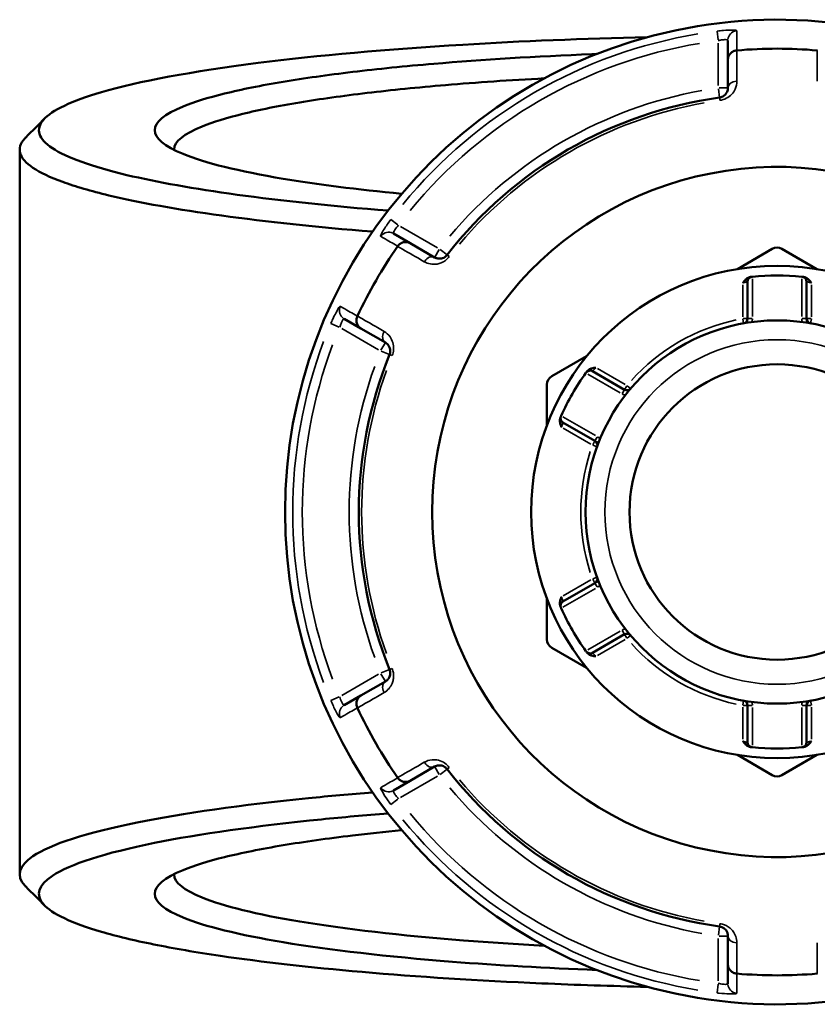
# Model space of a CAD drawing. Header units: millimetres. Extents: x 0 to 926, y 0 to 969.
# Tile 12 of 17: x 323 to 405, y 706 to 808. Entities that reach past the tile are written whole.
import ezdxf

# ---------------------------------------------------------------- set-up
doc = ezdxf.new("R2010")
doc.units = ezdxf.units.MM
doc.layers.add('Visible (ANSI)', color=7, linetype='Continuous', lineweight=50)
doc.layers.add('Visible Narrow (ANSI)', color=7, linetype='Continuous', lineweight=35)

msp = doc.modelspace()

# ---------------------------------------------------------------- linework, layer by layer
at = {"layer": 'Visible (ANSI)'}
for p, q in [((396.153, 805.798), (396.153, 803.792)), ((396.153, 803.792), (396.153, 800.865)), ((322.753, 794.468), (322.753, 719.405)), ((363.225, 784.781), (361.488, 785.784)), ((365.76, 783.317), (363.225, 784.781)), ((400.753, 784.188), (397.142, 782.103)), ((405.365, 782.103), (401.753, 784.188)), ((398.193, 780.799), (398.193, 776.973)), ((404.313, 776.973), (404.313, 780.799)), ((356.388, 776.951), (358.125, 775.947)), ((358.125, 775.947), (360.66, 774.484)), ((381.514, 773.08), (377.903, 770.995)), ((385.432, 769.604), (382.117, 771.518)), ((377.403, 770.129), (377.403, 765.959)), ((379.057, 766.218), (382.372, 764.304)), ((382.372, 749.568), (379.057, 747.655)), ((377.403, 747.914), (377.403, 743.744)), ((382.117, 742.355), (385.432, 744.268)), ((377.903, 742.878), (381.514, 740.793)), ((360.66, 739.389), (358.125, 737.925)), ((358.125, 737.925), (356.388, 736.922)), ((398.193, 736.9), (398.193, 733.073)), ((404.313, 733.073), (404.313, 736.9)), ((397.142, 731.77), (400.753, 729.685)), ((401.753, 729.685), (405.365, 731.77)), ((363.225, 729.092), (365.76, 730.555)), ((361.488, 728.089), (363.225, 729.092)), ((396.153, 713.008), (396.153, 710.081)), ((396.153, 710.081), (396.153, 708.074))]:
    msp.add_line(p, q, dxfattribs=at)
for radius in [25.5, 19.85, 15.3]:
    msp.add_circle((401.253, 756.936), radius, dxfattribs=at)
for centre, radius, start, end in [((401.253, 756.936), 51, 18.66141, 341.33859), ((401.253, 756.936), 47.999, 85.02648, 94.97352), ((401.253, 756.936), 43.35, 97.90565, 142.09435), ((401.253, 756.936), 35.749, 22.18705, 337.81295), ((401.253, 756.936), 47.999, 145.02648, 154.97352), ((401.253, 783.322), 1, 60, 120), ((401.253, 756.936), 24.5, 84.00223, 95.99777), ((398.693, 780.799), 0.5, 96.1232, 180), ((403.813, 780.799), 0.5, 0, 83.8768), ((397.693, 776.973), 0.5, 280.07508, 0), ((404.813, 776.973), 0.5, 180, 259.92492), ((401.253, 756.936), 43.35, 157.90565, 202.09435), ((401.253, 756.936), 24.5, 144.00223, 155.99777), ((381.867, 771.085), 0.5, 60, 143.8768), ((378.403, 770.129), 1, 120, 180), ((385.682, 770.037), 0.5, 240, 319.92492), ((379.307, 766.651), 0.5, 156.1232, 240), ((382.122, 763.871), 0.5, 340.07508, 60), ((382.122, 750.001), 0.5, 300, 19.92492), ((379.307, 747.222), 0.5, 120, 203.8768), ((401.253, 756.936), 24.5, 204.00223, 215.99777), ((378.403, 743.744), 1, 180, 240), ((385.682, 743.835), 0.5, 40.07508, 120), ((381.867, 742.788), 0.5, 216.1232, 300), ((401.253, 756.936), 47.999, 205.02648, 214.97352), ((397.693, 736.9), 0.5, 0, 79.92492), ((404.813, 736.9), 0.5, 100.07508, 180), ((398.693, 733.073), 0.5, 180, 263.8768), ((401.253, 756.936), 24.5, 264.00223, 275.99777), ((403.813, 733.073), 0.5, 276.1232, 0), ((401.253, 756.936), 43.35, 217.90565, 262.09435), ((401.253, 730.551), 1, 240, 300), ((401.253, 756.936), 47.999, 265.02648, 274.97352)]:
    msp.add_arc(centre, radius, start, end, dxfattribs=at)
for points, knots in [([(360.928, 788.159), (355.179, 788.616), (349.906, 789.171), (340.824, 790.419), (336.975, 791.107), (332.046, 792.281), (330.477, 792.733), (327.891, 793.664), (326.873, 794.142), (325.41, 795.111), (324.966, 795.603), (324.661, 796.59), (324.8, 797.085), (325.23, 797.576), (326.089, 798.557), (328.116, 799.522), (335.087, 801.553), (340.631, 802.585), (353.632, 804.231), (360.846, 804.876), (374.757, 805.714), (381.197, 805.976), (387.792, 806.127)], [0.5553116, 0.5553116, 0.5553116, 0.5553116, 0.8206353, 0.8206353, 1.0776652, 1.0776652, 1.2288593, 1.2288593, 1.3800534, 1.3800534, 1.5312475, 1.5312475, 1.6824415, 1.6824415, 1.6824415, 1.9848297, 1.9848297, 2.3616984, 2.3616984, 2.7018776, 2.7018776, 2.964657, 2.964657, 2.964657, 2.964657]), ([(382.556, 804.385), (382.392, 804.379), (382.227, 804.373), (376.267, 804.135), (370.729, 803.798), (362.689, 803.117), (359.875, 802.834), (354.652, 802.21), (352.244, 801.871), (347.77, 801.124), (345.732, 800.714), (342.251, 799.854), (340.806, 799.405), (337.744, 798.148), (336.753, 797.316), (336.753, 796.484), (336.753, 795.652), (337.744, 794.82), (341.932, 793.101), (345.468, 792.228), (353.589, 790.873), (357.73, 790.347), (362.34, 789.9)], [0.2940319, 0.2940319, 0.2940319, 0.2940319, 0.3020256, 0.3020256, 0.5843274, 0.5843274, 0.7503873, 0.7503873, 0.9164471, 0.9164471, 1.0923974, 1.0923974, 1.2683476, 1.2683476, 1.5707963, 1.5707963, 1.5707963, 1.873245, 1.873245, 2.2251455, 2.2251455, 2.4940378, 2.4940378, 2.4940378, 2.4940378]), ([(396.153, 803.792), (396.153, 803.793), (396.153, 803.795), (396.154, 803.915), (396.177, 804.033), (396.267, 804.253), (396.332, 804.355), (396.5, 804.532), (396.602, 804.605), (396.825, 804.71), (396.944, 804.742), (397.067, 804.753)], [-0.15371258, -0.15371258, -0.15371258, -0.15371258, -0.15323729, -0.15323729, -0.11409168, -0.11409168, -0.07545593, -0.07545593, -0.03695789, -0.03695789, 0, 0, 0, 0]), ([(338.754, 794.444), (338.753, 794.463), (338.753, 794.482), (338.754, 794.5), (338.78, 795.307), (339.765, 796.113), (342.767, 797.33), (344.178, 797.765), (347.571, 798.596), (349.551, 798.993), (353.896, 799.715), (356.231, 800.043), (361.29, 800.646), (364.014, 800.92), (370.123, 801.436), (373.551, 801.671), (377.116, 801.862)], [-1.5778274, -1.5778274, -1.5778274, -1.5778274, -1.5707963, -1.5707963, -1.5707963, -1.2683476, -1.2683476, -1.0923974, -1.0923974, -0.9164471, -0.9164471, -0.7503873, -0.7503873, -0.5843274, -0.5843274, -0.3980996, -0.3980996, -0.3980996, -0.3980996]), ([(396.153, 800.865), (396.153, 800.726), (396.125, 800.586), (395.981, 800.269), (395.835, 800.091), (395.516, 799.927), (395.405, 799.89), (395.291, 799.874)], [0, 0, 0, 0, 0.11734182, 0.11734182, 0.27620858, 0.27620858, 0.34541645, 0.34541645, 0.34541645, 0.34541645]), ([(323.39, 795.745), (323.348, 795.703), (323.308, 795.662), (323.271, 795.62), (322.817, 795.117), (322.662, 794.609), (322.949, 793.597), (323.392, 793.092), (324.868, 792.097), (325.901, 791.606), (328.535, 790.651), (330.135, 790.186), (335.172, 788.979), (339.114, 788.272), (348.317, 787.005), (353.587, 786.446), (359.333, 785.982)], [-1.6949966, -1.6949966, -1.6949966, -1.6949966, -1.6824415, -1.6824415, -1.6824415, -1.5312475, -1.5312475, -1.3800534, -1.3800534, -1.2288593, -1.2288593, -1.0776652, -1.0776652, -0.8206353, -0.8206353, -0.5616156, -0.5616156, -0.5616156, -0.5616156]), ([(361.937, 784.47), (362.007, 784.571), (362.094, 784.658), (362.297, 784.799), (362.411, 784.85), (362.648, 784.908), (362.769, 784.913), (363.005, 784.881), (363.119, 784.842), (363.223, 784.782), (363.224, 784.782), (363.225, 784.781)], [-0.15359504, -0.15359504, -0.15359504, -0.15359504, -0.11655084, -0.11655084, -0.07796278, -0.07796278, -0.03923704, -0.03923704, 0, 0, 0.00047627, 0.00047627, 0.00047627, 0.00047627]), ([(367.049, 783.569), (367.023, 783.535), (366.994, 783.503), (366.915, 783.425), (366.862, 783.382), (366.734, 783.298), (366.657, 783.262), (366.51, 783.212), (366.44, 783.197), (366.269, 783.178), (366.17, 783.183), (365.962, 783.222), (365.856, 783.262), (365.76, 783.317)], [0, 0, 0, 0, 0.02585168, 0.02585168, 0.06721438, 0.06721438, 0.12288915, 0.12288915, 0.17445287, 0.17445287, 0.25141662, 0.25141662, 0.34541603, 0.34541603, 0.34541603, 0.34541603]), ([(397.693, 780.671), (397.694, 780.672), (397.695, 780.674), (397.779, 780.784), (397.864, 780.893), (398.037, 781.065), (398.131, 781.144), (398.336, 781.248), (398.423, 781.272), (398.503, 781.282)], [-0.000503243, -0.000503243, -0.000503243, -0.000503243, 0, 0, 0.040898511, 0.040898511, 0.072220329, 0.072220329, 0.097403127, 0.097403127, 0.097403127, 0.097403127]), ([(398.64, 781.297), (398.64, 781.297), (398.634, 781.296), (398.601, 781.292), (398.564, 781.288), (398.51, 781.282), (398.507, 781.282), (398.503, 781.282)], [0.631886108, 0.631886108, 0.631886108, 0.631886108, 0.651250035, 0.651250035, 0.682232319, 0.682232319, 0.684271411, 0.684271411, 0.684271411, 0.684271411]), ([(404.004, 781.282), (404, 781.282), (403.997, 781.282), (403.943, 781.288), (403.906, 781.292), (403.873, 781.296), (403.867, 781.297), (403.867, 781.297)], [-0.052385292, -0.052385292, -0.052385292, -0.052385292, -0.050360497, -0.050360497, -0.019369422, -0.019369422, 0, 0, 0, 0]), ([(404.004, 781.282), (404.084, 781.272), (404.171, 781.248), (404.375, 781.144), (404.47, 781.065), (404.643, 780.893), (404.728, 780.784), (404.811, 780.674), (404.812, 780.672), (404.813, 780.671)], [0, 0, 0, 0, 0.02421576, 0.02421576, 0.054334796, 0.054334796, 0.093662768, 0.093662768, 0.094146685, 0.094146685, 0.094146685, 0.094146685]), ([(358.125, 775.947), (358.124, 775.948), (358.123, 775.949), (358.019, 776.009), (357.929, 776.088), (357.782, 776.276), (357.727, 776.384), (357.658, 776.618), (357.645, 776.742), (357.666, 776.988), (357.697, 777.107), (357.75, 777.219)], [-0.15371258, -0.15371258, -0.15371258, -0.15371258, -0.15323743, -0.15323743, -0.11409174, -0.11409174, -0.0754562, -0.0754562, -0.03695796, -0.03695796, 0, 0, 0, 0]), ([(360.66, 774.484), (360.78, 774.415), (360.887, 774.32), (361.094, 774.032), (361.176, 773.807), (361.151, 773.447), (361.127, 773.341), (361.087, 773.242)], [0, 0, 0, 0, 0.11734182, 0.11734182, 0.28109054, 0.28109054, 0.34541684, 0.34541684, 0.34541684, 0.34541684]), ([(381.545, 771.491), (381.521, 771.459), (381.503, 771.433), (381.472, 771.392), (381.464, 771.38), (381.464, 771.38)], [0.261120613, 0.261120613, 0.261120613, 0.261120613, 0.28428582, 0.28428582, 0.313505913, 0.313505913, 0.313505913, 0.313505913]), ([(381.545, 771.491), (381.593, 771.556), (381.658, 771.619), (381.85, 771.744), (381.965, 771.786), (382.201, 771.85), (382.338, 771.869), (382.475, 771.886), (382.477, 771.886), (382.479, 771.887)], [0, 0, 0, 0, 0.02421576, 0.02421576, 0.054334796, 0.054334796, 0.093662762, 0.093662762, 0.094146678, 0.094146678, 0.094146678, 0.094146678]), ([(378.919, 765.721), (378.918, 765.722), (378.917, 765.724), (378.864, 765.851), (378.811, 765.979), (378.749, 766.216), (378.728, 766.336), (378.74, 766.566), (378.763, 766.653), (378.795, 766.727)], [-0.000503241, -0.000503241, -0.000503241, -0.000503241, 0, 0, 0.04089853, 0.04089853, 0.072220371, 0.072220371, 0.097403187, 0.097403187, 0.097403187, 0.097403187]), ([(378.85, 766.853), (378.85, 766.853), (378.848, 766.847), (378.834, 766.817), (378.819, 766.783), (378.798, 766.734), (378.796, 766.73), (378.795, 766.727)], [1.2637721, 1.2637721, 1.2637721, 1.2637721, 1.283139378, 1.283139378, 1.314127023, 1.314127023, 1.316157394, 1.316157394, 1.316157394, 1.316157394]), ([(378.795, 747.145), (378.763, 747.219), (378.74, 747.307), (378.728, 747.536), (378.749, 747.657), (378.811, 747.893), (378.864, 748.022), (378.917, 748.149), (378.918, 748.151), (378.919, 748.152)], [0, 0, 0, 0, 0.02421576, 0.02421576, 0.054334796, 0.054334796, 0.09366276, 0.09366276, 0.094146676, 0.094146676, 0.094146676, 0.094146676]), ([(378.795, 747.145), (378.796, 747.142), (378.798, 747.139), (378.819, 747.089), (378.834, 747.056), (378.848, 747.025), (378.85, 747.019), (378.85, 747.019)], [-0.052385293, -0.052385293, -0.052385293, -0.052385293, -0.05035476, -0.05035476, -0.019367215, -0.019367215, 0, 0, 0, 0]), ([(381.464, 742.493), (381.464, 742.493), (381.467, 742.488), (381.487, 742.461), (381.509, 742.431), (381.541, 742.388), (381.543, 742.385), (381.545, 742.382)], [0.631886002, 0.631886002, 0.631886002, 0.631886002, 0.65125392, 0.65125392, 0.682242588, 0.682242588, 0.684271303, 0.684271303, 0.684271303, 0.684271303]), ([(382.479, 741.986), (382.477, 741.986), (382.475, 741.986), (382.338, 742.004), (382.201, 742.022), (381.965, 742.087), (381.85, 742.129), (381.658, 742.254), (381.593, 742.317), (381.545, 742.382)], [-0.000503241, -0.000503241, -0.000503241, -0.000503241, 0, 0, 0.040898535, 0.040898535, 0.072220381, 0.072220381, 0.097403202, 0.097403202, 0.097403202, 0.097403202]), ([(361.087, 740.631), (361.103, 740.591), (361.117, 740.55), (361.145, 740.443), (361.155, 740.376), (361.164, 740.223), (361.157, 740.138), (361.126, 739.986), (361.104, 739.918), (361.035, 739.76), (360.982, 739.677), (360.844, 739.516), (360.756, 739.444), (360.66, 739.389)], [0, 0, 0, 0, 0.02585168, 0.02585168, 0.06721438, 0.06721438, 0.12292214, 0.12292214, 0.17440412, 0.17440412, 0.25131567, 0.25131567, 0.345416, 0.345416, 0.345416, 0.345416]), ([(357.75, 736.654), (357.697, 736.766), (357.666, 736.885), (357.645, 737.13), (357.658, 737.255), (357.727, 737.489), (357.782, 737.596), (357.929, 737.784), (358.019, 737.863), (358.123, 737.924), (358.124, 737.925), (358.125, 737.925)], [-0.15359506, -0.15359506, -0.15359506, -0.15359506, -0.11655085, -0.11655085, -0.07796276, -0.07796276, -0.03923705, -0.03923705, 0, 0, 0.00047625, 0.00047625, 0.00047625, 0.00047625]), ([(398.503, 732.591), (398.423, 732.6), (398.336, 732.625), (398.131, 732.729), (398.037, 732.807), (397.864, 732.979), (397.779, 733.089), (397.695, 733.199), (397.694, 733.201), (397.693, 733.202)], [0, 0, 0, 0, 0.02421576, 0.02421576, 0.054334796, 0.054334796, 0.093662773, 0.093662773, 0.094146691, 0.094146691, 0.094146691, 0.094146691]), ([(398.503, 732.591), (398.543, 732.587), (398.574, 732.583), (398.625, 732.578), (398.64, 732.576), (398.64, 732.576)], [0.183049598, 0.183049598, 0.183049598, 0.183049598, 0.206214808, 0.206214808, 0.235434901, 0.235434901, 0.235434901, 0.235434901]), ([(403.867, 732.576), (403.867, 732.576), (403.873, 732.577), (403.906, 732.58), (403.943, 732.584), (403.997, 732.59), (404, 732.591), (404.004, 732.591)], [0.631886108, 0.631886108, 0.631886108, 0.631886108, 0.651250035, 0.651250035, 0.682232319, 0.682232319, 0.684271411, 0.684271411, 0.684271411, 0.684271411]), ([(404.813, 733.202), (404.812, 733.201), (404.811, 733.199), (404.728, 733.089), (404.643, 732.979), (404.47, 732.807), (404.375, 732.729), (404.171, 732.625), (404.084, 732.6), (404.004, 732.591)], [-0.000503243, -0.000503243, -0.000503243, -0.000503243, 0, 0, 0.040898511, 0.040898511, 0.072220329, 0.072220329, 0.097403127, 0.097403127, 0.097403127, 0.097403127]), ([(365.76, 730.555), (365.88, 730.625), (366.016, 730.67), (366.371, 730.705), (366.609, 730.663), (366.908, 730.458), (366.985, 730.386), (367.049, 730.304)], [0, 0, 0, 0, 0.11734182, 0.11734182, 0.28278882, 0.28278882, 0.34541683, 0.34541683, 0.34541683, 0.34541683]), ([(363.225, 729.092), (363.224, 729.091), (363.223, 729.09), (363.119, 729.031), (363.005, 728.992), (362.769, 728.959), (362.648, 728.965), (362.411, 729.022), (362.297, 729.073), (362.094, 729.214), (362.007, 729.301), (361.937, 729.402)], [-0.15371258, -0.15371258, -0.15371258, -0.15371258, -0.15323742, -0.15323742, -0.11409173, -0.11409173, -0.07545617, -0.07545617, -0.03695795, -0.03695795, 0, 0, 0, 0]), ([(359.334, 727.89), (357.036, 727.705), (354.814, 727.505), (345.701, 726.588), (339.669, 725.734), (329.648, 723.71), (325.967, 722.517), (322.654, 720.283), (322.364, 719.259), (323.271, 718.253), (323.308, 718.211), (323.348, 718.169), (323.39, 718.128)], [0.5616156, 0.5616156, 0.5616156, 0.5616156, 0.6651714, 0.6651714, 1.0038012, 1.0038012, 1.3800534, 1.3800534, 1.6824415, 1.6824415, 1.6824415, 1.6949966, 1.6949966, 1.6949966, 1.6949966]), ([(387.791, 707.745), (384.088, 707.83), (380.433, 707.95), (370.273, 708.387), (363.985, 708.787), (352.813, 709.76), (347.87, 710.322), (341.033, 711.327), (338.721, 711.724), (334.59, 712.558), (332.771, 712.995), (329.668, 713.899), (328.384, 714.366), (326.38, 715.32), (325.66, 715.806), (325.23, 716.297), (324.37, 717.278), (324.679, 718.277), (327.961, 720.453), (331.574, 721.615), (341.367, 723.584), (347.25, 724.415), (356.249, 725.318), (358.548, 725.524), (360.929, 725.713)], [-2.964657, -2.964657, -2.964657, -2.964657, -2.8170809, -2.8170809, -2.5442478, -2.5442478, -2.2872179, -2.2872179, -2.1360238, -2.1360238, -1.9848297, -1.9848297, -1.8336356, -1.8336356, -1.6824415, -1.6824415, -1.6824415, -1.3800534, -1.3800534, -1.0038012, -1.0038012, -0.6651714, -0.6651714, -0.5553116, -0.5553116, -0.5553116, -0.5553116]), ([(362.338, 723.972), (360.575, 723.802), (358.88, 723.619), (354.652, 723.115), (352.244, 722.775), (347.77, 722.028), (345.732, 721.618), (342.251, 720.759), (340.806, 720.309), (337.744, 719.053), (336.753, 718.221), (336.753, 717.389), (336.753, 716.557), (337.744, 715.725), (341.932, 714.006), (345.468, 713.133), (354.882, 711.562), (360.857, 710.873), (372.275, 709.98), (377.315, 709.691), (382.557, 709.488)], [-2.4940378, -2.4940378, -2.4940378, -2.4940378, -2.3912054, -2.3912054, -2.2251455, -2.2251455, -2.0491953, -2.0491953, -1.873245, -1.873245, -1.5707963, -1.5707963, -1.5707963, -1.2683476, -1.2683476, -0.9164471, -0.9164471, -0.5487543, -0.5487543, -0.2940319, -0.2940319, -0.2940319, -0.2940319]), ([(377.117, 712.01), (374.232, 712.166), (371.438, 712.348), (362.244, 713.067), (356.457, 713.732), (347.317, 715.251), (343.871, 716.095), (339.765, 717.76), (338.78, 718.566), (338.754, 719.372), (338.753, 719.391), (338.753, 719.41), (338.754, 719.429)], [0.3980996, 0.3980996, 0.3980996, 0.3980996, 0.5487543, 0.5487543, 0.9164471, 0.9164471, 1.2683476, 1.2683476, 1.5707963, 1.5707963, 1.5707963, 1.5778274, 1.5778274, 1.5778274, 1.5778274]), ([(395.291, 713.998), (395.334, 713.992), (395.376, 713.984), (395.483, 713.954), (395.546, 713.93), (395.683, 713.861), (395.753, 713.812), (395.869, 713.71), (395.917, 713.657), (396.019, 713.519), (396.064, 713.432), (396.135, 713.232), (396.153, 713.12), (396.153, 713.008)], [0, 0, 0, 0, 0.02585168, 0.02585168, 0.06721438, 0.06721438, 0.12305037, 0.12305037, 0.17415567, 0.17415567, 0.25081718, 0.25081718, 0.34541583, 0.34541583, 0.34541583, 0.34541583]), ([(397.067, 709.12), (396.944, 709.13), (396.825, 709.162), (396.602, 709.267), (396.5, 709.341), (396.332, 709.517), (396.267, 709.619), (396.177, 709.84), (396.154, 709.958), (396.153, 710.078), (396.153, 710.079), (396.153, 710.081)], [-0.15359492, -0.15359492, -0.15359492, -0.15359492, -0.11655078, -0.11655078, -0.07796289, -0.07796289, -0.03923697, -0.03923697, 0, 0, 0.0004764, 0.0004764, 0.0004764, 0.0004764])]:
    msp.add_open_spline(points, degree=3, knots=knots, dxfattribs=at)
for points in [[(397.092, 804.755), (397.084, 804.754), (397.075, 804.753), (397.067, 804.753)], [(405.44, 804.753), (405.432, 804.753), (405.423, 804.754), (405.415, 804.755)], [(323.39, 795.745), (324.051, 796.406), (324.712, 797.067), (325.373, 797.728)], [(361.937, 784.47), (361.932, 784.463), (361.927, 784.456), (361.922, 784.449)], [(398.693, 781.302), (398.676, 781.3), (398.658, 781.299), (398.64, 781.297)], [(403.867, 781.297), (403.849, 781.299), (403.831, 781.3), (403.813, 781.302)], [(357.761, 777.242), (357.757, 777.234), (357.754, 777.226), (357.75, 777.219)], [(381.464, 771.38), (381.453, 771.365), (381.442, 771.351), (381.432, 771.336)], [(378.872, 766.902), (378.865, 766.886), (378.857, 766.87), (378.85, 766.853)], [(378.85, 747.019), (378.857, 747.003), (378.865, 746.987), (378.872, 746.97)], [(381.432, 742.536), (381.442, 742.522), (381.453, 742.508), (381.464, 742.493)], [(357.75, 736.654), (357.754, 736.646), (357.757, 736.639), (357.761, 736.631)], [(398.64, 732.576), (398.658, 732.574), (398.676, 732.572), (398.693, 732.57)], [(403.813, 732.57), (403.831, 732.572), (403.849, 732.574), (403.867, 732.576)], [(361.922, 729.423), (361.927, 729.416), (361.932, 729.409), (361.937, 729.402)], [(325.373, 716.145), (324.712, 716.806), (324.051, 717.467), (323.39, 718.128)], [(397.067, 709.12), (397.075, 709.119), (397.084, 709.119), (397.092, 709.118)], [(405.415, 709.118), (405.423, 709.119), (405.432, 709.119), (405.44, 709.12)]]:
    msp.add_open_spline(points, degree=3, dxfattribs=at)
at = {"layer": 'Visible Narrow (ANSI)'}
for p, q in [((395.031, 806.745), (395.144, 805.839)), ((395.153, 805.521), (395.153, 801.11)), ((395.164, 800.787), (395.291, 799.877)), ((396.15, 800.865), (395.232, 800.865)), ((395.291, 799.874), (395.327, 799.611)), ((361.957, 786.678), (361.229, 787.229)), ((366.048, 784.306), (362.228, 786.511)), ((366.221, 784.115), (365.762, 783.32)), ((367.047, 783.571), (366.322, 784.135)), ((367.259, 783.406), (367.05, 783.569)), ((397.693, 780.486), (397.693, 777.157)), ((398.693, 777.189), (398.693, 781.086)), ((403.813, 781.086), (403.813, 777.189)), ((404.813, 777.157), (404.813, 780.486)), ((355.007, 776.452), (355.848, 776.097)), ((397.7, 776.934), (397.781, 776.482)), ((398.192, 776.973), (397.733, 776.973)), ((398.654, 776.973), (398.195, 776.973)), ((404.312, 776.973), (403.853, 776.973)), ((404.774, 776.973), (404.315, 776.973)), ((404.726, 776.482), (404.807, 776.934)), ((356.128, 775.946), (359.948, 773.74)), ((360.659, 774.481), (360.199, 773.686)), ((360.233, 773.588), (361.084, 773.243)), ((361.087, 773.241), (361.333, 773.142)), ((381.619, 771.228), (384.994, 769.28)), ((385.521, 770.13), (382.639, 771.794)), ((385.431, 769.603), (385.201, 769.205)), ((385.662, 770.004), (385.432, 769.606)), ((386.063, 769.717), (385.712, 770.012)), ((382.434, 764.846), (379.059, 766.794)), ((379.079, 765.628), (381.961, 763.964)), ((382.371, 764.303), (382.141, 763.905)), ((382.602, 764.703), (382.372, 764.306)), ((382.158, 763.858), (382.59, 763.702)), ((381.961, 749.909), (379.079, 748.245)), ((382.141, 749.967), (382.371, 749.57)), ((382.59, 750.171), (382.158, 750.015)), ((379.059, 747.079), (382.434, 749.027)), ((382.372, 749.567), (382.602, 749.169)), ((385.201, 744.667), (385.431, 744.27)), ((384.994, 744.593), (381.619, 742.645)), ((382.639, 742.079), (385.521, 743.743)), ((385.432, 744.267), (385.662, 743.869)), ((385.712, 743.86), (386.063, 744.156)), ((361.084, 740.63), (360.233, 740.284)), ((361.333, 740.731), (361.087, 740.631)), ((359.948, 740.132), (356.128, 737.927)), ((360.199, 740.187), (360.659, 739.392)), ((355.848, 737.776), (355.007, 737.421)), ((397.693, 736.715), (397.693, 733.387)), ((397.781, 737.391), (397.7, 736.939)), ((397.733, 736.9), (398.192, 736.9)), ((398.195, 736.9), (398.654, 736.9)), ((398.693, 732.787), (398.693, 736.684)), ((403.813, 736.684), (403.813, 732.787)), ((403.853, 736.9), (404.312, 736.9)), ((404.315, 736.9), (404.774, 736.9)), ((404.807, 736.939), (404.726, 737.391)), ((404.813, 733.387), (404.813, 736.715)), ((365.762, 730.553), (366.221, 729.757)), ((367.05, 730.304), (367.259, 730.467)), ((362.228, 727.361), (366.048, 729.567)), ((366.322, 729.738), (367.047, 730.302)), ((361.229, 726.643), (361.957, 727.194)), ((395.327, 714.262), (395.291, 713.999)), ((395.291, 713.995), (395.164, 713.086)), ((395.232, 713.008), (396.15, 713.008)), ((395.153, 712.763), (395.153, 708.352)), ((395.144, 708.034), (395.031, 707.128))]:
    msp.add_line(p, q, dxfattribs=at)
msp.add_circle((401.253, 756.936), 17.85, dxfattribs=at)
for centre, radius, start, end in [((401.253, 756.936), 50.205, 99.40871, 140.59129), ((401.253, 756.936), 49.209, 99.40871, 140.59129), ((401.253, 756.936), 44.35, 100.11509, 139.88491), ((401.253, 756.936), 43.057, 100.11509, 139.88491), ((401.253, 756.936), 20.35, 102.06758, 137.93242), ((397.693, 776.973), 1, 339.90584, 358.94241), ((404.813, 776.973), 1, 181.05759, 200.09416), ((401.253, 756.936), 50.205, 159.40871, 200.59129), ((401.253, 756.936), 49.209, 159.40871, 200.59129), ((401.253, 756.936), 44.35, 160.11509, 199.88491), ((401.253, 756.936), 43.057, 160.11509, 199.88491), ((385.682, 770.037), 1, 241.05759, 260.09416), ((382.122, 763.871), 1, 39.90584, 58.94241), ((401.253, 756.936), 20.35, 162.06758, 197.93242), ((382.122, 750.001), 1, 301.05759, 320.09416), ((385.682, 743.835), 1, 99.90584, 118.94241), ((401.253, 756.936), 20.35, 222.06758, 257.93242), ((397.693, 736.9), 1, 1.05759, 20.09416), ((404.813, 736.9), 1, 159.90584, 178.94241), ((401.253, 756.936), 44.35, 220.11509, 259.88491), ((401.253, 756.936), 43.057, 220.11509, 259.88491), ((401.253, 756.936), 49.209, 219.40871, 260.59129), ((401.253, 756.936), 50.205, 219.40871, 260.59129)]:
    msp.add_arc(centre, radius, start, end, dxfattribs=at)
for centre, major_axis, ratio, start_param, end_param in [((397.153, 805.798), (-1, 0), 0.9961681, 4.8701533, 6.2088152), ((397.153, 800.865), (-1, 0), 0.7055719, 4.8533994, 6.2079334), ((360.988, 784.918), (0.5, 0.866), 0.9961681, 0.0743701, 1.413032), ((365.26, 782.451), (0.5, 0.866), 0.7055719, 0.0752519, 1.4297859), ((356.888, 777.817), (-0.5, -0.866), 0.9961681, 4.8701533, 6.2088152), ((361.16, 775.35), (-0.5, -0.866), 0.7055719, 4.8533994, 6.2079334), ((361.16, 738.523), (-0.5, 0.866), 0.7055719, 0.0752519, 1.4297859), ((356.888, 736.056), (-0.5, 0.866), 0.9961681, 0.0743701, 1.413032), ((365.26, 731.421), (0.5, -0.866), 0.7055719, 4.8533994, 6.2079334), ((360.988, 728.955), (0.5, -0.866), 0.9961681, 4.8701533, 6.2088152), ((397.153, 713.008), (-1, 0), 0.7055719, 0.0752519, 1.4297859), ((397.153, 708.074), (-1, 0), 0.9961681, 0.0743701, 1.413032)]:
    msp.add_ellipse(centre, major_axis=major_axis, ratio=ratio, start_param=start_param, end_param=end_param, dxfattribs=at)
for points, knots in [([(397.07, 806.791), (397.07, 806.833), (396.893, 806.86), (396.344, 806.864), (396.034, 806.851), (395.48, 806.805), (395.254, 806.782), (395.03, 806.754)], [-0.31481287, -0.31481287, -0.31481287, -0.31481287, -0.1729885, -0.1729885, -0.06653404, -0.06653404, 0, 0, 0, 0]), ([(395.153, 805.766), (395.263, 805.793), (395.374, 805.816), (395.646, 805.86), (395.798, 805.872), (396.067, 805.867), (396.153, 805.84), (396.153, 805.798)], [0, 0, 0, 0, 0.06653404, 0.06653404, 0.1729885, 0.1729885, 0.31481287, 0.31481287, 0.31481287, 0.31481287]), ([(397.067, 804.753), (397.067, 804.846), (397.067, 804.939), (397.067, 805.291), (397.068, 805.549), (397.068, 805.808), (397.069, 806.108), (397.069, 806.407), (397.07, 806.735), (397.07, 806.763), (397.07, 806.791)], [-3.5347812, -3.5347812, -3.5347812, -3.5347812, -3.2152251, -3.2152251, -2.32853, -2.32853, -2.32853, -1.300862, -1.300862, -1.2046153, -1.2046153, -1.2046153, -1.2046153]), ([(397.088, 801.569), (397.088, 801.83), (397.088, 802.091), (397.089, 802.352), (397.09, 803.153), (397.091, 803.954), (397.092, 804.755)], [-0.97913562, -0.97913562, -0.97913562, -0.97913562, -0.86869802, -0.86869802, -0.86869802, -0.52954924, -0.52954924, -0.52954924, -0.52954924]), ([(405.415, 804.755), (405.416, 803.954), (405.417, 803.152), (405.418, 802.351), (405.418, 802.09), (405.419, 801.83), (405.419, 801.569)], [-1.97914638, -1.97914638, -1.97914638, -1.97914638, -1.63991954, -1.63991954, -1.63991954, -1.52956, -1.52956, -1.52956, -1.52956]), ([(395.331, 799.584), (395.564, 799.616), (395.789, 799.69), (396.438, 800.021), (396.736, 800.377), (397.029, 801.011), (397.087, 801.292), (397.088, 801.569)], [-0.34541645, -0.34541645, -0.34541645, -0.34541645, -0.27620858, -0.27620858, -0.11734182, -0.11734182, 0, 0, 0, 0]), ([(361.222, 787.235), (360.958, 786.887), (360.711, 786.529), (360.404, 786.04), (360.31, 785.874), (360.2, 785.653), (360.171, 785.581), (360.157, 785.509), (360.159, 785.492), (360.17, 785.487)], [-0.31481094, -0.31481094, -0.31481094, -0.31481094, -0.18655676, -0.18655676, -0.10364264, -0.10364264, -0.03986256, -0.03986256, 0, 0, 0, 0]), ([(361.488, 785.784), (361.478, 785.79), (361.472, 785.801), (361.468, 785.842), (361.477, 785.881), (361.524, 785.993), (361.569, 786.075), (361.728, 786.309), (361.864, 786.477), (362.016, 786.634)], [0, 0, 0, 0, 0.03986256, 0.03986256, 0.10364264, 0.10364264, 0.18655676, 0.18655676, 0.31481094, 0.31481094, 0.31481094, 0.31481094]), ([(360.17, 785.487), (360.194, 785.473), (360.218, 785.459), (360.502, 785.295), (360.762, 785.146), (361.022, 784.996), (361.246, 784.868), (361.47, 784.739), (361.775, 784.563), (361.856, 784.517), (361.937, 784.47)], [-2.8973048, -2.8973048, -2.8973048, -2.8973048, -2.8010582, -2.8010582, -1.7733902, -1.7733902, -1.7733902, -0.8866951, -0.8866951, -0.5671389, -0.5671389, -0.5671389, -0.5671389]), ([(361.922, 784.449), (362.616, 784.05), (363.31, 783.65), (364.005, 783.251), (364.231, 783.121), (364.457, 782.99), (364.683, 782.86)], [-1.97914638, -1.97914638, -1.97914638, -1.97914638, -1.64003211, -1.64003211, -1.64003211, -1.52956, -1.52956, -1.52956, -1.52956]), ([(364.683, 782.86), (364.876, 782.749), (365.089, 782.67), (365.505, 782.595), (365.704, 782.587), (366.049, 782.628), (366.191, 782.659), (366.487, 782.762), (366.642, 782.837), (366.901, 783.009), (367.008, 783.095), (367.168, 783.254), (367.227, 783.32), (367.28, 783.389)], [-0.34541603, -0.34541603, -0.34541603, -0.34541603, -0.25141662, -0.25141662, -0.17445287, -0.17445287, -0.12288915, -0.12288915, -0.06721438, -0.06721438, -0.02585168, -0.02585168, 0, 0, 0, 0]), ([(397.693, 780.671), (397.718, 780.678), (397.742, 780.685), (397.852, 780.717), (397.934, 780.738), (398.055, 780.768), (398.099, 780.779), (398.156, 780.791), (398.174, 780.795), (398.19, 780.799), (398.193, 780.799), (398.193, 780.799)], [-0.78964304, -0.78964304, -0.78964304, -0.78964304, -0.77486935, -0.77486935, -0.72250929, -0.72250929, -0.68223232, -0.68223232, -0.65125004, -0.65125004, -0.63188611, -0.63188611, -0.63188611, -0.63188611]), ([(404.313, 780.799), (404.313, 780.799), (404.317, 780.799), (404.333, 780.795), (404.351, 780.791), (404.408, 780.779), (404.452, 780.768), (404.573, 780.738), (404.655, 780.717), (404.765, 780.685), (404.789, 780.678), (404.813, 780.671)], [0, 0, 0, 0, 0.01936942, 0.01936942, 0.0503605, 0.0503605, 0.09064889, 0.09064889, 0.14302381, 0.14302381, 0.15775687, 0.15775687, 0.15775687, 0.15775687]), ([(355.986, 778.241), (355.964, 778.254), (355.914, 778.208), (355.757, 777.988), (355.642, 777.794), (355.412, 777.359), (355.304, 777.139), (355.129, 776.76), (355.063, 776.608), (354.998, 776.456)], [-0.31481397, -0.31481397, -0.31481397, -0.31481397, -0.2278058, -0.2278058, -0.12655878, -0.12655878, -0.04867645, -0.04867645, 0, 0, 0, 0]), ([(357.75, 777.219), (357.669, 777.265), (357.589, 777.312), (357.284, 777.488), (357.061, 777.618), (356.837, 777.748), (356.578, 777.898), (356.318, 778.048), (356.035, 778.213), (356.011, 778.227), (355.986, 778.241)], [-3.5347812, -3.5347812, -3.5347812, -3.5347812, -3.2152251, -3.2152251, -2.32853, -2.32853, -2.32853, -1.300862, -1.300862, -1.2046153, -1.2046153, -1.2046153, -1.2046153]), ([(360.518, 775.645), (360.292, 775.776), (360.066, 775.907), (359.84, 776.037), (359.147, 776.439), (358.454, 776.84), (357.761, 777.242)], [-2.9717419, -2.9717419, -2.9717419, -2.9717419, -2.86130766, -2.86130766, -2.86130766, -2.52215552, -2.52215552, -2.52215552, -2.52215552]), ([(355.916, 776.068), (355.939, 776.148), (355.964, 776.227), (356.033, 776.422), (356.079, 776.534), (356.185, 776.751), (356.243, 776.845), (356.332, 776.946), (356.366, 776.963), (356.388, 776.951)], [0, 0, 0, 0, 0.04867645, 0.04867645, 0.12655878, 0.12655878, 0.2278058, 0.2278058, 0.31481397, 0.31481397, 0.31481397, 0.31481397]), ([(361.358, 773.132), (361.44, 773.334), (361.489, 773.548), (361.543, 774.28), (361.381, 774.734), (360.971, 775.316), (360.758, 775.506), (360.518, 775.645)], [-0.34541684, -0.34541684, -0.34541684, -0.34541684, -0.28109054, -0.28109054, -0.11734182, -0.11734182, 0, 0, 0, 0]), ([(382.117, 771.518), (382.117, 771.518), (382.122, 771.523), (382.147, 771.551), (382.175, 771.581), (382.262, 771.673), (382.328, 771.741), (382.426, 771.837), (382.452, 771.862), (382.479, 771.887)], [-0.31350591, -0.31350591, -0.31350591, -0.31350591, -0.28428582, -0.28428582, -0.23753367, -0.23753367, -0.17675588, -0.17675588, -0.15574903, -0.15574903, -0.15574903, -0.15574903]), ([(378.919, 765.721), (378.925, 765.745), (378.931, 765.77), (378.958, 765.881), (378.98, 765.963), (379.015, 766.082), (379.028, 766.126), (379.046, 766.182), (379.051, 766.199), (379.056, 766.215), (379.057, 766.218), (379.057, 766.218)], [-1.42152899, -1.42152899, -1.42152899, -1.42152899, -1.40678008, -1.40678008, -1.35441096, -1.35441096, -1.31412702, -1.31412702, -1.28313938, -1.28313938, -1.2637721, -1.2637721, -1.2637721, -1.2637721]), ([(379.057, 747.655), (379.057, 747.655), (379.056, 747.658), (379.051, 747.674), (379.046, 747.691), (379.028, 747.747), (379.015, 747.79), (378.98, 747.91), (378.958, 747.992), (378.931, 748.103), (378.925, 748.127), (378.919, 748.152)], [0, 0, 0, 0, 0.01936722, 0.01936722, 0.05035476, 0.05035476, 0.09063857, 0.09063857, 0.14300752, 0.14300752, 0.15775689, 0.15775689, 0.15775689, 0.15775689]), ([(382.479, 741.986), (382.46, 742.003), (382.442, 742.021), (382.36, 742.1), (382.3, 742.161), (382.214, 742.25), (382.183, 742.284), (382.143, 742.327), (382.131, 742.34), (382.12, 742.352), (382.117, 742.355), (382.117, 742.355)], [-0.78964289, -0.78964289, -0.78964289, -0.78964289, -0.77489871, -0.77489871, -0.72252786, -0.72252786, -0.68224259, -0.68224259, -0.65125392, -0.65125392, -0.631886, -0.631886, -0.631886, -0.631886]), ([(360.518, 738.228), (360.71, 738.339), (360.885, 738.484), (361.159, 738.807), (361.265, 738.975), (361.402, 739.294), (361.445, 739.433), (361.504, 739.741), (361.517, 739.912), (361.498, 740.223), (361.477, 740.358), (361.419, 740.577), (361.391, 740.66), (361.358, 740.741)], [-0.345416, -0.345416, -0.345416, -0.345416, -0.25131567, -0.25131567, -0.17440412, -0.17440412, -0.12292214, -0.12292214, -0.06721438, -0.06721438, -0.02585168, -0.02585168, 0, 0, 0, 0]), ([(356.388, 736.922), (356.378, 736.916), (356.365, 736.917), (356.327, 736.934), (356.299, 736.961), (356.225, 737.058), (356.177, 737.138), (356.053, 737.392), (355.976, 737.594), (355.916, 737.804)], [0, 0, 0, 0, 0.03982627, 0.03982627, 0.1035483, 0.1035483, 0.18638694, 0.18638694, 0.31481104, 0.31481104, 0.31481104, 0.31481104]), ([(357.761, 736.631), (358.454, 737.032), (359.147, 737.434), (359.84, 737.835), (360.066, 737.966), (360.292, 738.097), (360.518, 738.228)], [-1.97914638, -1.97914638, -1.97914638, -1.97914638, -1.63999425, -1.63999425, -1.63999425, -1.52956, -1.52956, -1.52956, -1.52956]), ([(354.998, 737.417), (355.168, 737.015), (355.355, 736.62), (355.625, 736.111), (355.721, 735.947), (355.857, 735.741), (355.905, 735.68), (355.96, 735.632), (355.976, 735.626), (355.986, 735.632)], [-0.31481104, -0.31481104, -0.31481104, -0.31481104, -0.18638694, -0.18638694, -0.1035483, -0.1035483, -0.03982627, -0.03982627, 0, 0, 0, 0]), ([(355.986, 735.632), (356.011, 735.646), (356.035, 735.66), (356.318, 735.824), (356.578, 735.975), (356.837, 736.125), (357.061, 736.255), (357.284, 736.384), (357.589, 736.561), (357.669, 736.607), (357.75, 736.654)], [-2.8973048, -2.8973048, -2.8973048, -2.8973048, -2.8010582, -2.8010582, -1.7733902, -1.7733902, -1.7733902, -0.8866951, -0.8866951, -0.5671389, -0.5671389, -0.5671389, -0.5671389]), ([(398.193, 733.073), (398.193, 733.073), (398.186, 733.075), (398.15, 733.083), (398.11, 733.092), (397.987, 733.121), (397.895, 733.144), (397.763, 733.181), (397.728, 733.191), (397.693, 733.202)], [-0.2354349, -0.2354349, -0.2354349, -0.2354349, -0.20621481, -0.20621481, -0.15946266, -0.15946266, -0.09868487, -0.09868487, -0.07767797, -0.07767797, -0.07767797, -0.07767797]), ([(404.813, 733.202), (404.789, 733.195), (404.765, 733.187), (404.655, 733.156), (404.573, 733.134), (404.452, 733.104), (404.408, 733.094), (404.351, 733.081), (404.333, 733.077), (404.317, 733.074), (404.313, 733.073), (404.313, 733.073)], [-0.78964304, -0.78964304, -0.78964304, -0.78964304, -0.77486935, -0.77486935, -0.72250929, -0.72250929, -0.68223232, -0.68223232, -0.65125004, -0.65125004, -0.63188611, -0.63188611, -0.63188611, -0.63188611]), ([(364.683, 731.012), (364.457, 730.882), (364.231, 730.752), (364.005, 730.622), (363.31, 730.222), (362.616, 729.823), (361.922, 729.423)], [-2.74525, -2.74525, -2.74525, -2.74525, -2.63478434, -2.63478434, -2.63478434, -2.29566362, -2.29566362, -2.29566362, -2.29566362]), ([(367.28, 730.484), (367.15, 730.651), (366.993, 730.797), (366.389, 731.216), (365.908, 731.305), (365.196, 731.241), (364.924, 731.151), (364.683, 731.012)], [-0.34541683, -0.34541683, -0.34541683, -0.34541683, -0.28278882, -0.28278882, -0.11734182, -0.11734182, 0, 0, 0, 0]), ([(361.937, 729.402), (361.856, 729.356), (361.775, 729.309), (361.47, 729.134), (361.246, 729.005), (361.022, 728.876), (360.762, 728.727), (360.502, 728.577), (360.218, 728.414), (360.194, 728.4), (360.17, 728.386)], [-3.5347812, -3.5347812, -3.5347812, -3.5347812, -3.2152251, -3.2152251, -2.32853, -2.32853, -2.32853, -1.300862, -1.300862, -1.2046153, -1.2046153, -1.2046153, -1.2046153]), ([(360.17, 728.386), (360.161, 728.381), (360.158, 728.37), (360.168, 728.277), (360.255, 728.092), (360.527, 727.63), (360.685, 727.387), (360.977, 726.968), (361.098, 726.802), (361.222, 726.638)], [-0.31481354, -0.31481354, -0.31481354, -0.31481354, -0.28284699, -0.28284699, -0.15713721, -0.15713721, -0.06043739, -0.06043739, 0, 0, 0, 0]), ([(362.016, 727.239), (361.944, 727.313), (361.876, 727.389), (361.715, 727.584), (361.631, 727.7), (361.496, 727.925), (361.462, 728.021), (361.474, 728.076), (361.48, 728.084), (361.488, 728.089)], [0, 0, 0, 0, 0.06043739, 0.06043739, 0.15713721, 0.15713721, 0.28284699, 0.28284699, 0.31481354, 0.31481354, 0.31481354, 0.31481354]), ([(397.088, 712.304), (397.087, 712.527), (397.049, 712.753), (396.905, 713.152), (396.813, 713.327), (396.605, 713.603), (396.508, 713.709), (396.271, 713.914), (396.129, 714.011), (395.85, 714.15), (395.722, 714.2), (395.504, 714.259), (395.418, 714.276), (395.331, 714.288)], [-0.34541583, -0.34541583, -0.34541583, -0.34541583, -0.25081718, -0.25081718, -0.17415567, -0.17415567, -0.12305037, -0.12305037, -0.06721438, -0.06721438, -0.02585168, -0.02585168, 0, 0, 0, 0]), ([(397.092, 709.118), (397.091, 709.919), (397.09, 710.72), (397.089, 711.521), (397.088, 711.782), (397.088, 712.043), (397.088, 712.304)], [-1.97914638, -1.97914638, -1.97914638, -1.97914638, -1.63999115, -1.63999115, -1.63999115, -1.52956, -1.52956, -1.52956, -1.52956]), ([(405.419, 712.304), (405.419, 712.043), (405.418, 711.782), (405.418, 711.521), (405.417, 710.72), (405.416, 709.919), (405.415, 709.118)], [-0.97913562, -0.97913562, -0.97913562, -0.97913562, -0.86870447, -0.86870447, -0.86870447, -0.52954924, -0.52954924, -0.52954924, -0.52954924]), ([(397.07, 707.082), (397.07, 707.11), (397.07, 707.138), (397.069, 707.465), (397.069, 707.765), (397.068, 708.065), (397.068, 708.323), (397.067, 708.582), (397.067, 708.934), (397.067, 709.027), (397.067, 709.12)], [-2.8973048, -2.8973048, -2.8973048, -2.8973048, -2.8010582, -2.8010582, -1.7733902, -1.7733902, -1.7733902, -0.8866951, -0.8866951, -0.5671389, -0.5671389, -0.5671389, -0.5671389]), ([(396.153, 708.074), (396.153, 708.063), (396.147, 708.052), (396.113, 708.028), (396.076, 708.017), (395.957, 708.001), (395.865, 708), (395.613, 708.017), (395.442, 708.042), (395.228, 708.089), (395.191, 708.098), (395.153, 708.107)], [0, 0, 0, 0, 0.03957477, 0.03957477, 0.1028944, 0.1028944, 0.18520991, 0.18520991, 0.29222008, 0.29222008, 0.31481112, 0.31481112, 0.31481112, 0.31481112]), ([(395.03, 707.119), (395.106, 707.109), (395.182, 707.1), (395.618, 707.052), (395.967, 707.026), (396.481, 707.008), (396.67, 707.009), (396.913, 707.025), (396.989, 707.036), (397.057, 707.06), (397.07, 707.07), (397.07, 707.082)], [-0.31481112, -0.31481112, -0.31481112, -0.31481112, -0.29222008, -0.29222008, -0.18520991, -0.18520991, -0.1028944, -0.1028944, -0.03957477, -0.03957477, 0, 0, 0, 0])]:
    msp.add_open_spline(points, degree=3, knots=knots, dxfattribs=at)

doc.saveas('drawing.dxf')
